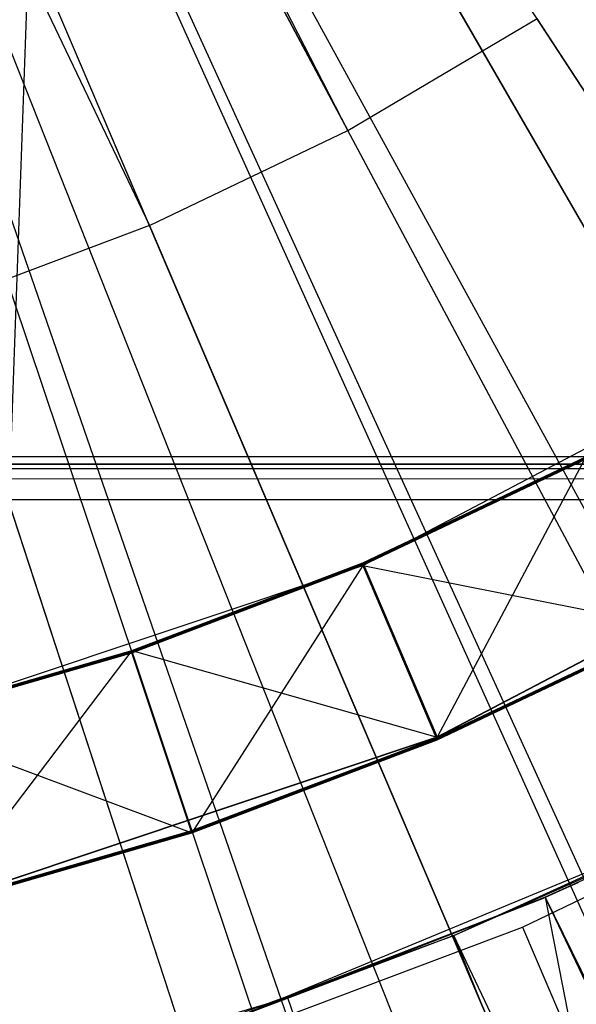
# Model space of a CAD drawing. Extents: x 0.1 to 16.1, y -7.1 to 6.9.
# Tile 66 of 118: x 8.329 to 8.49, y -1.052 to -0.766. Entities that reach past the tile are written whole.
import ezdxf

# ---------------------------------------------------------------- set-up
doc = ezdxf.new("R2010")
doc.units = 0
doc.header["$LTSCALE"] = 2.54
doc.layers.get('0').update_dxf_attribs({"color": 13, "linetype": 'CONTINUOUS'})

# ---------------------------------------------------------------- blocks, each defined once
blk = doc.blocks.new('DROPS_WOOD_A_PM_STL')
at = {"color": 0}
for p, q in [((8.32636, -0.89497, 43.4116), (8.35029, -0.22514, 43.41083)), ((8.32636, -0.89497, 43.4116), (8.35029, -0.22514, 43.41083)), ((9.30863, -2.03877, 13.79975), (8.32846, -0.53473, 14.34898)), ((9.30863, -2.03877, 13.79975), (8.32846, -0.53473, 14.34898)), ((8.42417, -0.79824, 14.3003), (8.2984, -0.55271, 14.34899)), ((8.42417, -0.79824, 14.3003), (8.2984, -0.55271, 14.34899)), ((9.16, -2.12769, 13.7998), (8.2984, -0.55271, 14.34899)), ((9.16, -2.12769, 13.7998), (8.2984, -0.55271, 14.34899)), ((8.29429, -0.55493, 14.34899), (8.42417, -0.79824, 14.3003)), ((8.29429, -0.55493, 14.34899), (8.42417, -0.79824, 14.3003)), ((9.13967, -2.13867, 13.79981), (8.29429, -0.55493, 14.34899)), ((9.13967, -2.13867, 13.79981), (8.29429, -0.55493, 14.34899)), ((8.36668, -0.82578, 14.30032), (8.25849, -0.57208, 14.349)), ((8.36668, -0.82578, 14.30032), (8.25849, -0.57208, 14.349)), ((8.96265, -2.22348, 13.79985), (8.25849, -0.57208, 14.349)), ((8.96265, -2.22348, 13.79985), (8.25849, -0.57208, 14.349)), ((8.24769, -0.57652, 14.349), (8.36668, -0.82578, 14.30032)), ((8.24769, -0.57652, 14.349), (8.36668, -0.82578, 14.30032)), ((8.90925, -2.24545, 13.79986), (8.24769, -0.57652, 14.349)), ((8.90925, -2.24545, 13.79986), (8.24769, -0.57652, 14.349)), ((8.77891, -2.29253, 13.79989), (8.22133, -0.58604, 14.34901)), ((8.77891, -2.29253, 13.79989), (8.22133, -0.58604, 14.34901)), ((8.36135, -0.59886, 2.32334), (8.63883, -1.07941, 2.43109)), ((8.36135, -0.59886, 2.32334), (8.63883, -1.07941, 2.43109)), ((8.31143, -0.62445, 2.32335), (8.53968, -1.13025, 2.43111)), ((8.31143, -0.62445, 2.32335), (8.53968, -1.13025, 2.43111)), ((8.25921, -0.64495, 2.32336), (8.43596, -1.17095, 2.43113)), ((8.25921, -0.64495, 2.32336), (8.43596, -1.17095, 2.43113)), ((8.42417, -0.79824, 14.3003), (8.47905, -0.76579, 14.30028)), ((8.42417, -0.79824, 14.3003), (8.47905, -0.76579, 14.30028)), ((8.62752, -0.9936, 14.24041), (8.47905, -0.76579, 14.30028)), ((8.62752, -0.9936, 14.24041), (8.47905, -0.76579, 14.30028)), ((8.36668, -0.82578, 14.30032), (8.42417, -0.79824, 14.3003)), ((8.36668, -0.82578, 14.30032), (8.42417, -0.79824, 14.3003)), ((8.55223, -1.03812, 14.24043), (8.42417, -0.79824, 14.3003)), ((8.55223, -1.03812, 14.24043), (8.42417, -0.79824, 14.3003)), ((8.36668, -0.82578, 14.30032), (8.307, -0.84821, 14.30033)), ((8.36668, -0.82578, 14.30032), (8.307, -0.84821, 14.30033)), ((8.36668, -0.82578, 14.30032), (8.47334, -1.07591, 14.24045)), ((8.36668, -0.82578, 14.30032), (8.47334, -1.07591, 14.24045)), ((8.39146, -1.10668, 14.24046), (8.307, -0.84821, 14.30033)), ((8.39146, -1.10668, 14.24046), (8.307, -0.84821, 14.30033)), ((8.42849, -0.9243, 12.40207), (8.55519, -0.8578, 12.40203)), ((8.42849, -0.9243, 12.40207), (8.55519, -0.8578, 12.40203)), ((8.18778, -0.89268, 38.92454), (8.61687, -0.8927, 38.88477)), ((8.18778, -0.89268, 38.92454), (8.61687, -0.8927, 38.88477)), ((8.42849, -0.92356, 13.82308), (8.49318, -0.89287, 13.82307)), ((8.42849, -0.92356, 13.82308), (8.49318, -0.89287, 13.82307)), ((8.42849, -0.92362, 13.70466), (8.49318, -0.89293, 13.70465)), ((8.42849, -0.92362, 13.70466), (8.49318, -0.89293, 13.70465)), ((8.42849, -0.92368, 13.58625), (8.49318, -0.89299, 13.58623)), ((8.42849, -0.92368, 13.58625), (8.49318, -0.89299, 13.58623)), ((8.42849, -0.92375, 13.46783), (8.49318, -0.89305, 13.46781)), ((8.42849, -0.92375, 13.46783), (8.49318, -0.89305, 13.46781)), ((8.42849, -0.92381, 13.34941), (8.49318, -0.89311, 13.34939)), ((8.42849, -0.92381, 13.34941), (8.49318, -0.89311, 13.34939)), ((8.42849, -0.92387, 13.23099), (8.49318, -0.89317, 13.23098)), ((8.42849, -0.92387, 13.23099), (8.49318, -0.89317, 13.23098)), ((8.42849, -0.92393, 13.11257), (8.49318, -0.89323, 13.11256)), ((8.42849, -0.92393, 13.11257), (8.49318, -0.89323, 13.11256)), ((8.42849, -0.92399, 12.99416), (8.49318, -0.8933, 12.99414)), ((8.42849, -0.92399, 12.99416), (8.49318, -0.8933, 12.99414)), ((8.42849, -0.92405, 12.87574), (8.49318, -0.89336, 12.87572)), ((8.42849, -0.92405, 12.87574), (8.49318, -0.89336, 12.87572)), ((8.49318, -0.89287, 13.82307), (8.45006, -0.97413, 13.90421)), ((8.49318, -0.89287, 13.82307), (8.45006, -0.97413, 13.90421)), ((8.08, -0.89497, 39.4154), (8.77459, -0.89497, 39.35463)), ((8.77459, -0.89497, 31.47616), (8.08, -0.89497, 31.4154)), ((8.08, -0.89497, 39.4154), (8.77459, -0.89497, 39.35463)), ((8.77459, -0.89497, 31.47616), (8.08, -0.89497, 31.4154)), ((8.32636, -0.89497, 43.4116), (9.30713, -0.89497, 43.32072)), ((9.30713, -0.89497, 27.51007), (8.32636, -0.89497, 27.41919)), ((9.30713, -0.89497, 27.51007), (8.32636, -0.89497, 27.41919)), ((8.32636, -0.89497, 43.4116), (9.30713, -0.89497, 43.32072)), ((8.42849, -0.92411, 12.75732), (8.49318, -0.89342, 12.75731)), ((8.42849, -0.92411, 12.75732), (8.49318, -0.89342, 12.75731)), ((8.42849, -0.92417, 12.6389), (8.49318, -0.89348, 12.63889)), ((8.42849, -0.92417, 12.6389), (8.49318, -0.89348, 12.63889)), ((8.42849, -0.92423, 12.52048), (8.49318, -0.89354, 12.52047)), ((8.42849, -0.92423, 12.52048), (8.49318, -0.89354, 12.52047)), ((8.61687, -0.89626, 31.96762), (8.18778, -0.89628, 31.92786)), ((8.61687, -0.89626, 31.96762), (8.18778, -0.89628, 31.92786)), ((8.26477, -0.89915, 26.37747), (9.00035, -0.89918, 26.30931)), ((8.26477, -0.89915, 26.37747), (9.00035, -0.89918, 26.30931)), ((8.45006, -0.97403, 14.09481), (8.58459, -0.90342, 14.09478)), ((8.45006, -0.97403, 14.09481), (8.58459, -0.90342, 14.09478)), ((8.45006, -0.97413, 13.90421), (8.58459, -0.90352, 13.90417)), ((8.45006, -0.97413, 13.90421), (8.58459, -0.90352, 13.90417)), ((9.00035, -0.90529, 14.45133), (8.26477, -0.90533, 14.38317)), ((9.00035, -0.90529, 14.45133), (8.26477, -0.90533, 14.38317)), ((8.29277, -0.96961, 12.40209), (8.42849, -0.9243, 12.40207)), ((8.29277, -0.96961, 12.40209), (8.42849, -0.9243, 12.40207)), ((8.36155, -0.94895, 13.82309), (8.42849, -0.92356, 13.82308)), ((8.36155, -0.94895, 13.82309), (8.42849, -0.92356, 13.82308)), ((8.36155, -0.94901, 13.70468), (8.42849, -0.92362, 13.70466)), ((8.36155, -0.94901, 13.70468), (8.42849, -0.92362, 13.70466)), ((8.36155, -0.94907, 13.58626), (8.42849, -0.92368, 13.58625)), ((8.36155, -0.94907, 13.58626), (8.42849, -0.92368, 13.58625)), ((8.36155, -0.94914, 13.46784), (8.42849, -0.92375, 13.46783)), ((8.36155, -0.94914, 13.46784), (8.42849, -0.92375, 13.46783)), ((8.36155, -0.9492, 13.34942), (8.42849, -0.92381, 13.34941)), ((8.36155, -0.9492, 13.34942), (8.42849, -0.92381, 13.34941)), ((8.36155, -0.94926, 13.23101), (8.42849, -0.92387, 13.23099)), ((8.36155, -0.94926, 13.23101), (8.42849, -0.92387, 13.23099)), ((8.36155, -0.94932, 13.11259), (8.42849, -0.92393, 13.11257)), ((8.36155, -0.94932, 13.11259), (8.42849, -0.92393, 13.11257)), ((8.36155, -0.94938, 12.99417), (8.42849, -0.92399, 12.99416)), ((8.36155, -0.94938, 12.99417), (8.42849, -0.92399, 12.99416)), ((8.36155, -0.94944, 12.87575), (8.42849, -0.92405, 12.87574)), ((8.36155, -0.94944, 12.87575), (8.42849, -0.92405, 12.87574)), ((8.36155, -0.9495, 12.75733), (8.42849, -0.92411, 12.75732)), ((8.36155, -0.9495, 12.75733), (8.42849, -0.92411, 12.75732)), ((8.36155, -0.94956, 12.63892), (8.42849, -0.92417, 12.6389)), ((8.36155, -0.94956, 12.63892), (8.42849, -0.92417, 12.6389)), ((8.36155, -0.94962, 12.5205), (8.42849, -0.92423, 12.52048)), ((8.36155, -0.94962, 12.5205), (8.42849, -0.92423, 12.52048)), ((8.42849, -0.9243, 12.40207), (8.37897, -1.00183, 12.48321)), ((8.42849, -0.9243, 12.40207), (8.37897, -1.00183, 12.48321)), ((8.45006, -0.97419, 13.78579), (8.42849, -0.92356, 13.82308)), ((8.45006, -0.97419, 13.78579), (8.42849, -0.92356, 13.82308)), ((8.42849, -0.92356, 13.82308), (8.45006, -0.97413, 13.90421)), ((8.42849, -0.92356, 13.82308), (8.45006, -0.97413, 13.90421)), ((8.45006, -0.97425, 13.66737), (8.42849, -0.92362, 13.70466)), ((8.45006, -0.97425, 13.66737), (8.42849, -0.92362, 13.70466)), ((8.45006, -0.97419, 13.78579), (8.42849, -0.92362, 13.70466)), ((8.45006, -0.97419, 13.78579), (8.42849, -0.92362, 13.70466)), ((8.45006, -0.97425, 13.66737), (8.42849, -0.92368, 13.58625)), ((8.45006, -0.97425, 13.66737), (8.42849, -0.92368, 13.58625)), ((8.45006, -0.97431, 13.54895), (8.42849, -0.92368, 13.58625)), ((8.45006, -0.97431, 13.54895), (8.42849, -0.92368, 13.58625)), ((8.45006, -0.97438, 13.43054), (8.42849, -0.92375, 13.46783)), ((8.45006, -0.97438, 13.43054), (8.42849, -0.92375, 13.46783)), ((8.45006, -0.97431, 13.54895), (8.42849, -0.92375, 13.46783)), ((8.45006, -0.97431, 13.54895), (8.42849, -0.92375, 13.46783)), ((8.45006, -0.97444, 13.31212), (8.42849, -0.92381, 13.34941)), ((8.45006, -0.97444, 13.31212), (8.42849, -0.92381, 13.34941)), ((8.45006, -0.97438, 13.43054), (8.42849, -0.92381, 13.34941)), ((8.45006, -0.97438, 13.43054), (8.42849, -0.92381, 13.34941)), ((8.45006, -0.9745, 13.1937), (8.42849, -0.92387, 13.23099)), ((8.45006, -0.9745, 13.1937), (8.42849, -0.92387, 13.23099)), ((8.45006, -0.97444, 13.31212), (8.42849, -0.92387, 13.23099)), ((8.45006, -0.97444, 13.31212), (8.42849, -0.92387, 13.23099)), ((8.45006, -0.97456, 13.07528), (8.42849, -0.92393, 13.11257)), ((8.45006, -0.97456, 13.07528), (8.42849, -0.92393, 13.11257)), ((8.45006, -0.9745, 13.1937), (8.42849, -0.92393, 13.11257)), ((8.45006, -0.9745, 13.1937), (8.42849, -0.92393, 13.11257)), ((8.45006, -0.97462, 12.95687), (8.42849, -0.92399, 12.99416)), ((8.45006, -0.97462, 12.95687), (8.42849, -0.92399, 12.99416)), ((8.45006, -0.97456, 13.07528), (8.42849, -0.92399, 12.99416)), ((8.45006, -0.97456, 13.07528), (8.42849, -0.92399, 12.99416)), ((8.45006, -0.97468, 12.83845), (8.42849, -0.92405, 12.87574)), ((8.45006, -0.97468, 12.83845), (8.42849, -0.92405, 12.87574)), ((8.45006, -0.97462, 12.95687), (8.42849, -0.92405, 12.87574)), ((8.45006, -0.97462, 12.95687), (8.42849, -0.92405, 12.87574)), ((8.45006, -0.97474, 12.72003), (8.42849, -0.92411, 12.75732)), ((8.45006, -0.97474, 12.72003), (8.42849, -0.92411, 12.75732)), ((8.45006, -0.97468, 12.83845), (8.42849, -0.92411, 12.75732)), ((8.45006, -0.97468, 12.83845), (8.42849, -0.92411, 12.75732)), ((8.45006, -0.9748, 12.60161), (8.42849, -0.92417, 12.6389)), ((8.45006, -0.9748, 12.60161), (8.42849, -0.92417, 12.6389)), ((8.45006, -0.97474, 12.72003), (8.42849, -0.92417, 12.6389)), ((8.45006, -0.97474, 12.72003), (8.42849, -0.92417, 12.6389)), ((8.45006, -0.97486, 12.48319), (8.42849, -0.92423, 12.52048)), ((8.45006, -0.9748, 12.60161), (8.42849, -0.92423, 12.52048)), ((8.45006, -0.97486, 12.48319), (8.42849, -0.92423, 12.52048)), ((8.45006, -0.9748, 12.60161), (8.42849, -0.92423, 12.52048)), ((8.42849, -0.9243, 12.40207), (8.51875, -0.94227, 12.48318)), ((8.42849, -0.9243, 12.40207), (8.51875, -0.94227, 12.48318)), ((8.42849, -0.9243, 12.40207), (8.45006, -0.97486, 12.48319)), ((8.42849, -0.9243, 12.40207), (8.45006, -0.97486, 12.48319)), ((8.45006, -0.97419, 13.78579), (8.51875, -0.9416, 13.78577)), ((8.45006, -0.97419, 13.78579), (8.51875, -0.9416, 13.78577)), ((8.45006, -0.97425, 13.66737), (8.51875, -0.94166, 13.66736)), ((8.45006, -0.97425, 13.66737), (8.51875, -0.94166, 13.66736)), ((8.45006, -0.97431, 13.54895), (8.51875, -0.94172, 13.54894)), ((8.45006, -0.97431, 13.54895), (8.51875, -0.94172, 13.54894)), ((8.45006, -0.97438, 13.43054), (8.51875, -0.94178, 13.43052)), ((8.45006, -0.97438, 13.43054), (8.51875, -0.94178, 13.43052)), ((8.45006, -0.97444, 13.31212), (8.51875, -0.94184, 13.3121)), ((8.45006, -0.97444, 13.31212), (8.51875, -0.94184, 13.3121)), ((8.45006, -0.9745, 13.1937), (8.51875, -0.9419, 13.19368)), ((8.45006, -0.9745, 13.1937), (8.51875, -0.9419, 13.19368)), ((8.45006, -0.97456, 13.07528), (8.51875, -0.94197, 13.07527)), ((8.45006, -0.97456, 13.07528), (8.51875, -0.94197, 13.07527)), ((8.45006, -0.97462, 12.95687), (8.51875, -0.94203, 12.95685)), ((8.45006, -0.97462, 12.95687), (8.51875, -0.94203, 12.95685)), ((8.45006, -0.97468, 12.83845), (8.51875, -0.94209, 12.83843)), ((8.45006, -0.97468, 12.83845), (8.51875, -0.94209, 12.83843)), ((8.45006, -0.97474, 12.72003), (8.51875, -0.94215, 12.72001)), ((8.45006, -0.97474, 12.72003), (8.51875, -0.94215, 12.72001)), ((8.45006, -0.9748, 12.60161), (8.51875, -0.94221, 12.6016)), ((8.45006, -0.9748, 12.60161), (8.51875, -0.94221, 12.6016)), ((8.45006, -0.97486, 12.48319), (8.51875, -0.94227, 12.48318)), ((8.45006, -0.97486, 12.48319), (8.51875, -0.94227, 12.48318)), ((8.29277, -0.96887, 13.8231), (8.36155, -0.94895, 13.82309)), ((8.29277, -0.96887, 13.8231), (8.36155, -0.94895, 13.82309)), ((8.29277, -0.96893, 13.70469), (8.36155, -0.94901, 13.70468)), ((8.29277, -0.96893, 13.70469), (8.36155, -0.94901, 13.70468)), ((8.29277, -0.969, 13.58627), (8.36155, -0.94907, 13.58626)), ((8.29277, -0.969, 13.58627), (8.36155, -0.94907, 13.58626)), ((8.29277, -0.96906, 13.46785), (8.36155, -0.94914, 13.46784)), ((8.29277, -0.96906, 13.46785), (8.36155, -0.94914, 13.46784)), ((8.29277, -0.96912, 13.34943), (8.36155, -0.9492, 13.34942)), ((8.29277, -0.96912, 13.34943), (8.36155, -0.9492, 13.34942)), ((8.29277, -0.96918, 13.23102), (8.36155, -0.94926, 13.23101)), ((8.29277, -0.96918, 13.23102), (8.36155, -0.94926, 13.23101)), ((8.29277, -0.96924, 13.1126), (8.36155, -0.94932, 13.11259)), ((8.29277, -0.96924, 13.1126), (8.36155, -0.94932, 13.11259)), ((8.29277, -0.9693, 12.99418), (8.36155, -0.94938, 12.99417)), ((8.29277, -0.9693, 12.99418), (8.36155, -0.94938, 12.99417)), ((8.29277, -0.96936, 12.87576), (8.36155, -0.94944, 12.87575)), ((8.29277, -0.96936, 12.87576), (8.36155, -0.94944, 12.87575)), ((8.29277, -0.96942, 12.75734), (8.36155, -0.9495, 12.75733)), ((8.29277, -0.96942, 12.75734), (8.36155, -0.9495, 12.75733)), ((8.29277, -0.96948, 12.63893), (8.36155, -0.94956, 12.63892)), ((8.29277, -0.96948, 12.63893), (8.36155, -0.94956, 12.63892)), ((8.29277, -0.96954, 12.52051), (8.36155, -0.94962, 12.5205)), ((8.29277, -0.96954, 12.52051), (8.36155, -0.94962, 12.5205)), ((8.36155, -0.94895, 13.82309), (8.30594, -1.02225, 13.90423)), ((8.36155, -0.94895, 13.82309), (8.30594, -1.02225, 13.90423)), ((8.37897, -1.00115, 13.7858), (8.36155, -0.94895, 13.82309)), ((8.37897, -1.00115, 13.7858), (8.36155, -0.94895, 13.82309)), ((8.36155, -0.94895, 13.82309), (8.45006, -0.97413, 13.90421)), ((8.36155, -0.94895, 13.82309), (8.45006, -0.97413, 13.90421)), ((8.37897, -1.00121, 13.66739), (8.36155, -0.94901, 13.70468)), ((8.37897, -1.00121, 13.66739), (8.36155, -0.94901, 13.70468)), ((8.37897, -1.00115, 13.7858), (8.36155, -0.94901, 13.70468)), ((8.37897, -1.00115, 13.7858), (8.36155, -0.94901, 13.70468)), ((8.37897, -1.00121, 13.66739), (8.36155, -0.94907, 13.58626)), ((8.37897, -1.00121, 13.66739), (8.36155, -0.94907, 13.58626)), ((8.37897, -1.00128, 13.54897), (8.36155, -0.94907, 13.58626)), ((8.37897, -1.00128, 13.54897), (8.36155, -0.94907, 13.58626)), ((8.37897, -1.00134, 13.43055), (8.36155, -0.94914, 13.46784)), ((8.37897, -1.00134, 13.43055), (8.36155, -0.94914, 13.46784)), ((8.37897, -1.00128, 13.54897), (8.36155, -0.94914, 13.46784)), ((8.37897, -1.00128, 13.54897), (8.36155, -0.94914, 13.46784)), ((8.37897, -1.0014, 13.31213), (8.36155, -0.9492, 13.34942)), ((8.37897, -1.0014, 13.31213), (8.36155, -0.9492, 13.34942)), ((8.37897, -1.00134, 13.43055), (8.36155, -0.9492, 13.34942)), ((8.37897, -1.00134, 13.43055), (8.36155, -0.9492, 13.34942)), ((8.37897, -1.00146, 13.19371), (8.36155, -0.94926, 13.23101)), ((8.37897, -1.00146, 13.19371), (8.36155, -0.94926, 13.23101)), ((8.37897, -1.0014, 13.31213), (8.36155, -0.94926, 13.23101)), ((8.37897, -1.0014, 13.31213), (8.36155, -0.94926, 13.23101)), ((8.37897, -1.00152, 13.0753), (8.36155, -0.94932, 13.11259)), ((8.37897, -1.00152, 13.0753), (8.36155, -0.94932, 13.11259)), ((8.37897, -1.00146, 13.19371), (8.36155, -0.94932, 13.11259)), ((8.37897, -1.00146, 13.19371), (8.36155, -0.94932, 13.11259)), ((8.37897, -1.00158, 12.95688), (8.36155, -0.94938, 12.99417)), ((8.37897, -1.00158, 12.95688), (8.36155, -0.94938, 12.99417)), ((8.37897, -1.00152, 13.0753), (8.36155, -0.94938, 12.99417)), ((8.37897, -1.00152, 13.0753), (8.36155, -0.94938, 12.99417)), ((8.37897, -1.00164, 12.83846), (8.36155, -0.94944, 12.87575)), ((8.37897, -1.00164, 12.83846), (8.36155, -0.94944, 12.87575)), ((8.37897, -1.00158, 12.95688), (8.36155, -0.94944, 12.87575)), ((8.37897, -1.00158, 12.95688), (8.36155, -0.94944, 12.87575)), ((8.37897, -1.0017, 12.72004), (8.36155, -0.9495, 12.75733)), ((8.37897, -1.0017, 12.72004), (8.36155, -0.9495, 12.75733)), ((8.37897, -1.00164, 12.83846), (8.36155, -0.9495, 12.75733)), ((8.37897, -1.00164, 12.83846), (8.36155, -0.9495, 12.75733)), ((8.37897, -1.00176, 12.60163), (8.36155, -0.94956, 12.63892)), ((8.37897, -1.00176, 12.60163), (8.36155, -0.94956, 12.63892)), ((8.37897, -1.0017, 12.72004), (8.36155, -0.94956, 12.63892)), ((8.37897, -1.0017, 12.72004), (8.36155, -0.94956, 12.63892)), ((8.37897, -1.00183, 12.48321), (8.36155, -0.94962, 12.5205)), ((8.37897, -1.00176, 12.60163), (8.36155, -0.94962, 12.5205)), ((8.37897, -1.00183, 12.48321), (8.36155, -0.94962, 12.5205)), ((8.37897, -1.00176, 12.60163), (8.36155, -0.94962, 12.5205)), ((8.29277, -0.96961, 12.40209), (8.37897, -1.00183, 12.48321)), ((8.29277, -0.96961, 12.40209), (8.37897, -1.00183, 12.48321)), ((8.30594, -1.02215, 14.09484), (8.45006, -0.97403, 14.09481)), ((8.30594, -1.02215, 14.09484), (8.45006, -0.97403, 14.09481)), ((8.30594, -1.02225, 13.90423), (8.45006, -0.97413, 13.90421)), ((8.30594, -1.02225, 13.90423), (8.45006, -0.97413, 13.90421)), ((8.37897, -1.00115, 13.7858), (8.45006, -0.97419, 13.78579)), ((8.37897, -1.00115, 13.7858), (8.45006, -0.97419, 13.78579)), ((8.37897, -1.00121, 13.66739), (8.45006, -0.97425, 13.66737)), ((8.37897, -1.00121, 13.66739), (8.45006, -0.97425, 13.66737)), ((8.37897, -1.00128, 13.54897), (8.45006, -0.97431, 13.54895)), ((8.37897, -1.00128, 13.54897), (8.45006, -0.97431, 13.54895)), ((8.37897, -1.00134, 13.43055), (8.45006, -0.97438, 13.43054)), ((8.37897, -1.00134, 13.43055), (8.45006, -0.97438, 13.43054)), ((8.37897, -1.0014, 13.31213), (8.45006, -0.97444, 13.31212)), ((8.37897, -1.0014, 13.31213), (8.45006, -0.97444, 13.31212)), ((8.37897, -1.00146, 13.19371), (8.45006, -0.9745, 13.1937)), ((8.37897, -1.00146, 13.19371), (8.45006, -0.9745, 13.1937)), ((8.37897, -1.00152, 13.0753), (8.45006, -0.97456, 13.07528)), ((8.37897, -1.00152, 13.0753), (8.45006, -0.97456, 13.07528)), ((8.37897, -1.00158, 12.95688), (8.45006, -0.97462, 12.95687)), ((8.37897, -1.00158, 12.95688), (8.45006, -0.97462, 12.95687)), ((8.37897, -1.00164, 12.83846), (8.45006, -0.97468, 12.83845)), ((8.37897, -1.00164, 12.83846), (8.45006, -0.97468, 12.83845)), ((8.37897, -1.0017, 12.72004), (8.45006, -0.97474, 12.72003)), ((8.37897, -1.0017, 12.72004), (8.45006, -0.97474, 12.72003)), ((8.37897, -1.00176, 12.60163), (8.45006, -0.9748, 12.60161)), ((8.37897, -1.00176, 12.60163), (8.45006, -0.9748, 12.60161)), ((8.37897, -1.00183, 12.48321), (8.45006, -0.97486, 12.48319)), ((8.37897, -1.00183, 12.48321), (8.45006, -0.97486, 12.48319)), ((8.45006, -0.97403, 14.09481), (8.45006, -0.97413, 13.90421)), ((8.45006, -0.97403, 14.09481), (8.45006, -0.97413, 13.90421)), ((8.47482, -1.0292, 14.09484), (8.55603, -0.99009, 14.09482)), ((8.47482, -1.0292, 14.09484), (8.55603, -0.99009, 14.09482)), ((8.45494, -1.03158, 14.08589), (8.53359, -0.9957, 14.08587)), ((8.45494, -1.03158, 14.08589), (8.53359, -0.9957, 14.08587)), ((8.38874, -1.05657, 12.40214), (8.53359, -0.99657, 12.4021)), ((8.38874, -1.05657, 12.40214), (8.53359, -0.99657, 12.4021)), ((8.45494, -1.03158, 14.08589), (8.53359, -0.99657, 12.4021)), ((8.45494, -1.03158, 14.08589), (8.53359, -0.99657, 12.4021)), ((8.30594, -1.02231, 13.78582), (8.37897, -1.00115, 13.7858)), ((8.30594, -1.02231, 13.78582), (8.37897, -1.00115, 13.7858)), ((8.30594, -1.02237, 13.6674), (8.37897, -1.00121, 13.66739)), ((8.30594, -1.02237, 13.6674), (8.37897, -1.00121, 13.66739)), ((8.30594, -1.02243, 13.54898), (8.37897, -1.00128, 13.54897)), ((8.30594, -1.02243, 13.54898), (8.37897, -1.00128, 13.54897)), ((8.30594, -1.02249, 13.43056), (8.37897, -1.00134, 13.43055)), ((8.30594, -1.02249, 13.43056), (8.37897, -1.00134, 13.43055)), ((8.30594, -1.02255, 13.31214), (8.37897, -1.0014, 13.31213)), ((8.30594, -1.02255, 13.31214), (8.37897, -1.0014, 13.31213)), ((8.30594, -1.02261, 13.19373), (8.37897, -1.00146, 13.19371)), ((8.30594, -1.02261, 13.19373), (8.37897, -1.00146, 13.19371)), ((8.30594, -1.02267, 13.07531), (8.37897, -1.00152, 13.0753)), ((8.30594, -1.02267, 13.07531), (8.37897, -1.00152, 13.0753)), ((8.30594, -1.02273, 12.95689), (8.37897, -1.00158, 12.95688)), ((8.30594, -1.02273, 12.95689), (8.37897, -1.00158, 12.95688)), ((8.30594, -1.0228, 12.83847), (8.37897, -1.00164, 12.83846)), ((8.30594, -1.0228, 12.83847), (8.37897, -1.00164, 12.83846)), ((8.30594, -1.02286, 12.72005), (8.37897, -1.0017, 12.72004)), ((8.30594, -1.02286, 12.72005), (8.37897, -1.0017, 12.72004)), ((8.30594, -1.02292, 12.60164), (8.37897, -1.00176, 12.60163)), ((8.30594, -1.02292, 12.60164), (8.37897, -1.00176, 12.60163)), ((8.30594, -1.02298, 12.48322), (8.37897, -1.00183, 12.48321)), ((8.30594, -1.02298, 12.48322), (8.37897, -1.00183, 12.48321)), ((8.49505, -1.01431, 14.08589), (8.48134, -1.02045, 14.08589)), ((8.48134, -1.02045, 14.08589), (8.49092, -1.01627, 13.92254)), ((8.48134, -1.02045, 14.08589), (8.49092, -1.01627, 13.92254)), ((8.49092, -1.01627, 13.92254), (8.48134, -1.02053, 13.92254)), ((8.49092, -1.01627, 13.92254), (8.48134, -1.02053, 13.92254)), ((8.48134, -1.02053, 13.92254), (8.39821, -1.05266, 13.92256)), ((8.48134, -1.02053, 13.92254), (8.39821, -1.05266, 13.92256)), ((8.48134, -1.02045, 14.08589), (8.40678, -1.04965, 14.0859)), ((8.40678, -1.04965, 14.0859), (8.48134, -1.02053, 13.92254)), ((8.40678, -1.04965, 14.0859), (8.48134, -1.02053, 13.92254)), ((8.48134, -1.02045, 14.08589), (8.48134, -1.02053, 13.92254)), ((8.48134, -1.02045, 14.08589), (8.48134, -1.02053, 13.92254)), ((8.48134, -1.02053, 13.92254), (8.71521, -1.5134, 13.7739)), ((8.48134, -1.02053, 13.92254), (8.71521, -1.5134, 13.7739)), ((8.39043, -1.06087, 14.09486), (8.47482, -1.0292, 14.09484)), ((8.39043, -1.06087, 14.09486), (8.47482, -1.0292, 14.09484)), ((8.47482, -1.0292, 14.09484), (8.48584, -1.055, 14.09044)), ((8.47482, -1.0292, 14.09484), (8.48584, -1.055, 14.09044)), ((8.38874, -1.0557, 14.08591), (8.45494, -1.03158, 14.08589)), ((8.38874, -1.0557, 14.08591), (8.45494, -1.03158, 14.08589)), ((8.45494, -1.03158, 14.08589), (8.38874, -1.05657, 12.40214)), ((8.45494, -1.03158, 14.08589), (8.38874, -1.05657, 12.40214)), ((8.64785, -1.50814, 13.97596), (8.45494, -1.03158, 14.08589)), ((8.67472, -1.49696, 13.97596), (8.45494, -1.03158, 14.08589)), ((8.64785, -1.50814, 13.97596), (8.45494, -1.03158, 14.08589)), ((8.67472, -1.49696, 13.97596), (8.45494, -1.03158, 14.08589)), ((8.40678, -1.04965, 14.0859), (8.31555, -1.07644, 14.08592)), ((8.40678, -1.04965, 14.0859), (8.39821, -1.05266, 13.92256)), ((8.40678, -1.04965, 14.0859), (8.39821, -1.05266, 13.92256))]:
    blk.add_line(p, q, dxfattribs=at)

msp = doc.modelspace()

# ---------------------------------------------------------------- linework, layer by layer
at = {"color": 0}
for p, q in [((8.36739, -0.60939, 2.19704), (8.65214, -1.10255, 2.27983)), ((8.36739, -0.60939, 2.19704), (8.65214, -1.10255, 2.27983)), ((8.31878, -0.63445, 2.19705), (8.55535, -1.15245, 2.27985)), ((8.31878, -0.63445, 2.19705), (8.55535, -1.15245, 2.27985)), ((8.26799, -0.65478, 2.19706), (8.45426, -1.19292, 2.27987)), ((8.26799, -0.65478, 2.19706), (8.45426, -1.19292, 2.27987)), ((8.49505, -1.01431, 14.08589), (8.48134, -1.02045, 14.08589)), ((8.48134, -1.02045, 14.08589), (8.40678, -1.04965, 14.0859)), ((8.48134, -1.02045, 14.08589), (8.59065, -1.58096, 13.96325)), ((8.48134, -1.02045, 14.08589), (8.72858, -1.52574, 13.96323)), ((8.48134, -1.02045, 14.08589), (8.72858, -1.52574, 13.96323)), ((8.48134, -1.02045, 14.08589), (8.59065, -1.58096, 13.96325)), ((8.40678, -1.04965, 14.0859), (8.31555, -1.07644, 14.08592)), ((8.59065, -1.58096, 13.96325), (8.40678, -1.04965, 14.0859)), ((8.59065, -1.58096, 13.96325), (8.40678, -1.04965, 14.0859))]:
    msp.add_line(p, q, dxfattribs=at)

# ---------------------------------------------------------------- block references
msp.add_blockref('DROPS_WOOD_A_PM_STL', (0, 0), dxfattribs=at)

doc.saveas('drawing.dxf')
